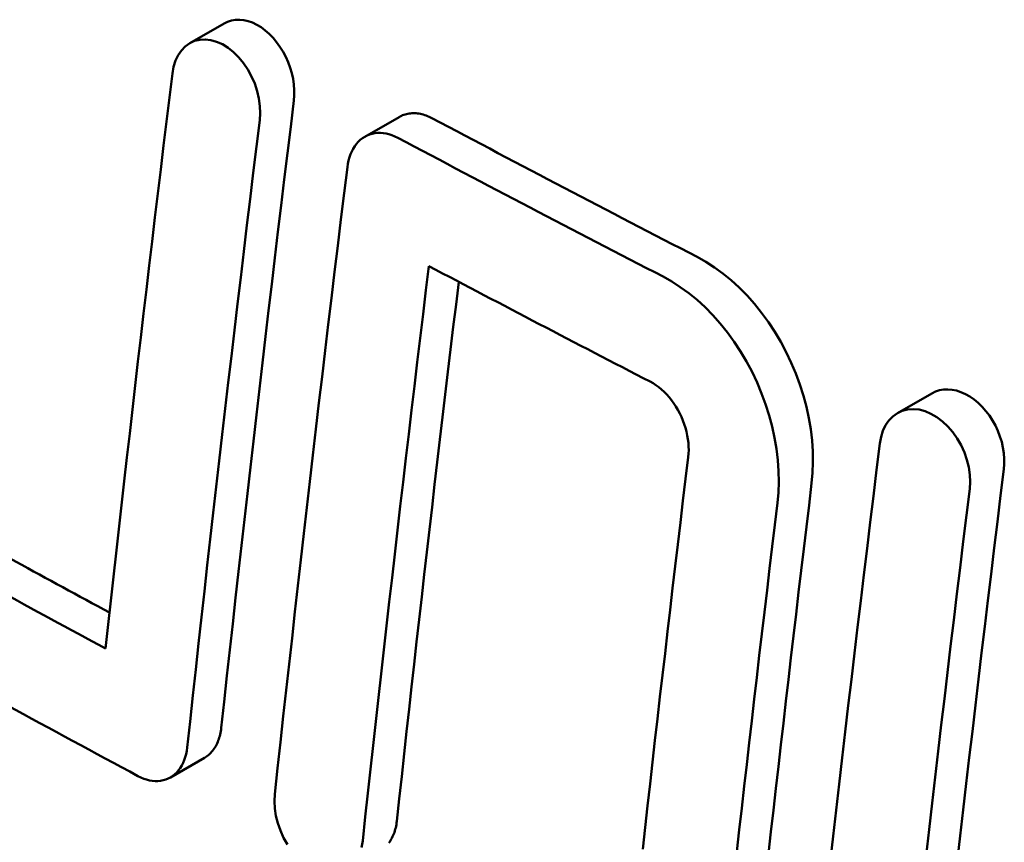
# Model space of a CAD drawing. Header units: millimetres. Extents: x 185 to 1856, y 145 to 1263.
# Tile 55 of 69: x 1603.21 to 1611.46, y 746.63 to 753.53. Entities that reach past the tile are written whole.
import ezdxf

# ---------------------------------------------------------------- set-up
doc = ezdxf.new("R2010")
doc.units = ezdxf.units.MM
doc.header["$LTSCALE"] = 5
doc.layers.add('Sichtbare Kanten(DIN)', color=7, linetype='Continuous', lineweight=50)

msp = doc.modelspace()

# ---------------------------------------------------------------- linework, layer by layer
at = {"layer": 'Sichtbare Kanten(DIN)'}
for p, q in [((1604.6395, 753.3309), (1604.9258, 753.4958)), ((1606.1059, 752.5466), (1606.3923, 752.7115)), ((1610.5701, 750.231), (1610.8569, 750.3961)), ((1604.476, 747.1775), (1604.7615, 747.3419))]:
    msp.add_line(p, q, dxfattribs=at)
at = {"layer": 'Sichtbare Kanten(DIN)', "flags": 128}
for points in [[(1604.9258, 753.4958), (1604.9558, 753.5103), (1604.9877, 753.5204), (1605.0212, 753.5261), (1605.0559, 753.527), (1605.0915, 753.5234), (1605.1277, 753.5151), (1605.1641, 753.5023), (1605.2003, 753.485), (1605.236, 753.4634), (1605.2709, 753.4378), (1605.3046, 753.4084), (1605.3366, 753.3754), (1605.3669, 753.3393), (1605.3948, 753.3004), (1605.4204, 753.2591), (1605.4434, 753.2157), (1605.4634, 753.1707), (1605.4803, 753.1247), (1605.4941, 753.0779), (1605.5045, 753.0308), (1605.5114, 752.9839), (1605.5149, 752.9377), (1605.5149, 752.8926), (1605.5114, 752.8488)], [(1605.225, 752.6839), (1605.229, 752.7427), (1605.2266, 752.8038), (1605.218, 752.8663), (1605.2033, 752.9293), (1605.1828, 752.9913), (1605.1566, 753.0516), (1605.1253, 753.1091), (1605.0894, 753.1626), (1605.0495, 753.2114), (1605.0062, 753.2545), (1604.9603, 753.2912), (1604.9126, 753.3208), (1604.8641, 753.3427), (1604.8156, 753.3565), (1604.7679, 753.3622), (1604.7219, 753.3596), (1604.6784, 753.3488), (1604.6379, 753.33), (1604.6013, 753.3036), (1604.5691, 753.2701), (1604.5418, 753.2299), (1604.5199, 753.1838), (1604.5037, 753.1326), (1604.4936, 753.0771)], [(1604.4936, 753.0771), (1604.4689, 752.8755), (1604.4443, 752.6739), (1604.4198, 752.4725), (1604.3954, 752.2711), (1604.3712, 752.0697), (1604.347, 751.8684), (1604.323, 751.6672), (1604.2992, 751.4661), (1604.2754, 751.265), (1604.2517, 751.064), (1604.2282, 750.8631), (1604.2048, 750.6623), (1604.1815, 750.4615), (1604.1584, 750.2608), (1604.1353, 750.0602), (1604.1124, 749.8596), (1604.0896, 749.6591), (1604.0669, 749.4587), (1604.0443, 749.2584), (1604.0219, 749.0581), (1603.9996, 748.858), (1603.9774, 748.6579), (1603.9553, 748.4579), (1603.9333, 748.258)], [(1605.5114, 752.8488), (1605.4843, 752.6288), (1605.4575, 752.409), (1605.4308, 752.1891), (1605.4042, 751.9694), (1605.3778, 751.7498), (1605.3515, 751.5302), (1605.3253, 751.3107), (1605.2993, 751.0913), (1605.2734, 750.872), (1605.2477, 750.6528), (1605.2222, 750.4337), (1605.1967, 750.2146), (1605.1714, 749.9956), (1605.1463, 749.7768), (1605.1213, 749.558), (1605.0964, 749.3393), (1605.0717, 749.1207), (1605.0471, 748.9021), (1605.0227, 748.6837), (1604.9984, 748.4654), (1604.9743, 748.2472), (1604.9503, 748.029), (1604.9264, 747.811), (1604.9027, 747.593)], [(1606.3923, 752.7115), (1606.4022, 752.7169), (1606.4123, 752.7218), (1606.4225, 752.7262), (1606.433, 752.7301), (1606.4437, 752.7335), (1606.4546, 752.7364), (1606.4656, 752.7388), (1606.4768, 752.7407), (1606.4881, 752.7421), (1606.4996, 752.743), (1606.5113, 752.7434), (1606.523, 752.7433), (1606.5349, 752.7426), (1606.5468, 752.7414), (1606.5588, 752.7398), (1606.5709, 752.7376), (1606.583, 752.7349), (1606.5951, 752.7317), (1606.6073, 752.728), (1606.6195, 752.7238), (1606.6316, 752.7191), (1606.6438, 752.714), (1606.656, 752.7083), (1606.6681, 752.7021)], [(1604.6171, 747.4286), (1604.6408, 747.6465), (1604.6647, 747.8645), (1604.6886, 748.0827), (1604.7127, 748.3009), (1604.737, 748.5192), (1604.7614, 748.7376), (1604.7859, 748.9561), (1604.8106, 749.1747), (1604.8355, 749.3934), (1604.8604, 749.6121), (1604.8855, 749.831), (1604.9108, 750.0499), (1604.9362, 750.269), (1604.9617, 750.4881), (1604.9874, 750.7073), (1605.0133, 750.9266), (1605.0392, 751.146), (1605.0653, 751.3654), (1605.0916, 751.585), (1605.118, 751.8046), (1605.1445, 752.0243), (1605.1712, 752.2441), (1605.1981, 752.464), (1605.225, 752.6839)], [(1606.3816, 752.5372), (1606.3572, 752.5491), (1606.3327, 752.559), (1606.3082, 752.5669), (1606.2838, 752.5728), (1606.2596, 752.5766), (1606.2357, 752.5783), (1606.2122, 752.578), (1606.1893, 752.5756), (1606.167, 752.5712), (1606.1453, 752.5647), (1606.1245, 752.5562), (1606.1045, 752.5458), (1606.0856, 752.5335), (1606.0677, 752.5193), (1606.0509, 752.5034), (1606.0352, 752.4856), (1606.0208, 752.4663), (1606.0077, 752.4454), (1605.9959, 752.423), (1605.9856, 752.3992), (1605.9767, 752.3741), (1605.9694, 752.3479), (1605.9635, 752.3206), (1605.9592, 752.2923)], [(1605.9592, 752.2923), (1605.9322, 752.0723), (1605.9054, 751.8525), (1605.8787, 751.6327), (1605.8521, 751.413), (1605.8257, 751.1934), (1605.7995, 750.9738), (1605.7734, 750.7543), (1605.7474, 750.535), (1605.7215, 750.3157), (1605.6959, 750.0965), (1605.6703, 749.8773), (1605.6449, 749.6583), (1605.6196, 749.4393), (1605.5945, 749.2205), (1605.5695, 749.0017), (1605.5447, 748.783), (1605.52, 748.5644), (1605.4955, 748.3459), (1605.4711, 748.1275), (1605.4468, 747.9092), (1605.4227, 747.691), (1605.3987, 747.4729), (1605.3749, 747.2548), (1605.3512, 747.0369)], [(1608.891, 751.539), (1608.9641, 751.4982), (1609.0361, 751.4519), (1609.1069, 751.4003), (1609.1761, 751.3435), (1609.2434, 751.2819), (1609.3084, 751.2157), (1609.371, 751.1451), (1609.4307, 751.0708), (1609.4873, 750.9929), (1609.5407, 750.9117), (1609.5906, 750.8276), (1609.6368, 750.7406), (1609.6792, 750.6516), (1609.7173, 750.561), (1609.7512, 750.469), (1609.7807, 750.3761), (1609.8058, 750.2824), (1609.8263, 750.1884), (1609.8422, 750.0946), (1609.8532, 750.0016), (1609.8596, 749.9097), (1609.8611, 749.8192), (1609.8579, 749.7303), (1609.8499, 749.6433)], [(1606.088, 746.6468), (1606.1097, 746.8466), (1606.1315, 747.0464), (1606.1535, 747.2464), (1606.1755, 747.4464), (1606.1977, 747.6465), (1606.22, 747.8466), (1606.2425, 748.0469), (1606.265, 748.2472), (1606.2877, 748.4476), (1606.3105, 748.6481), (1606.3334, 748.8487), (1606.3564, 749.0493), (1606.3796, 749.25), (1606.4029, 749.4508), (1606.4263, 749.6516), (1606.4498, 749.8526), (1606.4734, 750.0536), (1606.4972, 750.2546), (1606.521, 750.4558), (1606.545, 750.657), (1606.5692, 750.8582), (1606.5934, 751.0596), (1606.6177, 751.261), (1606.6422, 751.4625)], [(1606.8925, 751.3306), (1606.8697, 751.1416), (1606.8469, 750.9526), (1606.8243, 750.7637), (1606.8018, 750.5749), (1606.7794, 750.3861), (1606.7571, 750.1973), (1606.7349, 750.0086), (1606.7128, 749.82), (1606.6908, 749.6315), (1606.6689, 749.443), (1606.6471, 749.2546), (1606.6254, 749.0662), (1606.6039, 748.8779), (1606.5824, 748.6897), (1606.561, 748.5016), (1606.5398, 748.3135), (1606.5186, 748.1255), (1606.4976, 747.9375), (1606.4767, 747.7496), (1606.4558, 747.5618), (1606.4351, 747.3741), (1606.4145, 747.1864), (1606.394, 746.9988), (1606.3736, 746.8113)], [(1609.5634, 749.4783), (1609.5714, 749.5653), (1609.5746, 749.6542), (1609.573, 749.7447), (1609.5667, 749.8367), (1609.5556, 749.9297), (1609.5397, 750.0235), (1609.5192, 750.1175), (1609.4941, 750.2112), (1609.4645, 750.3041), (1609.4306, 750.3961), (1609.3925, 750.4867), (1609.3501, 750.5758), (1609.3038, 750.6627), (1609.2539, 750.7469), (1609.2005, 750.8281), (1609.1439, 750.906), (1609.0842, 750.9803), (1609.0216, 751.0508), (1608.9565, 751.117), (1608.8894, 751.1785), (1608.8203, 751.2352), (1608.7495, 751.2869), (1608.6774, 751.3332), (1608.6044, 751.374)], [(1608.4962, 750.4941), (1608.5205, 750.4805), (1608.5445, 750.4651), (1608.5681, 750.4479), (1608.5912, 750.4289), (1608.6136, 750.4084), (1608.6352, 750.3864), (1608.6561, 750.3629), (1608.676, 750.3381), (1608.6949, 750.3121), (1608.7127, 750.285), (1608.7293, 750.257), (1608.7446, 750.2282), (1608.7587, 750.1986), (1608.7714, 750.1683), (1608.7828, 750.1375), (1608.7926, 750.1065), (1608.801, 750.0753), (1608.8078, 750.044), (1608.8131, 750.0128), (1608.8168, 749.9817), (1608.8189, 749.951), (1608.8195, 749.9208), (1608.8184, 749.8911), (1608.8157, 749.8622)], [(1610.8569, 750.3961), (1610.8876, 750.4111), (1610.9202, 750.4217), (1610.9545, 750.4278), (1610.9901, 750.4294), (1611.0266, 750.4264), (1611.0637, 750.4188), (1611.1011, 750.4067), (1611.1384, 750.3901), (1611.1752, 750.3692), (1611.2111, 750.3443), (1611.2458, 750.3155), (1611.279, 750.2832), (1611.3102, 750.2476), (1611.3392, 750.2093), (1611.3657, 750.1684), (1611.3895, 750.1254), (1611.4103, 750.0808), (1611.428, 750.035), (1611.4423, 749.9885), (1611.4532, 749.9415), (1611.4605, 749.8947), (1611.4642, 749.8486), (1611.4644, 749.8035), (1611.4609, 749.7598)], [(1611.1741, 749.5946), (1611.1779, 749.6534), (1611.1753, 749.7145), (1611.1663, 749.7769), (1611.1509, 749.8396), (1611.1294, 749.9013), (1611.1022, 749.9612), (1611.0697, 750.0182), (1611.0325, 750.071), (1610.9912, 750.1191), (1610.9464, 750.1614), (1610.8991, 750.1971), (1610.85, 750.2257), (1610.8001, 750.2466), (1610.7502, 750.2596), (1610.7013, 750.2643), (1610.6541, 750.2608), (1610.6094, 750.2492), (1610.5681, 750.2298), (1610.5306, 750.2028), (1610.4977, 750.1689), (1610.4699, 750.1284), (1610.4476, 750.0821), (1610.4312, 750.0308), (1610.421, 749.9753)], [(1610.421, 749.9753), (1610.394, 749.7554), (1610.3671, 749.5355), (1610.3404, 749.3157), (1610.3138, 749.096), (1610.2874, 748.8764), (1610.2611, 748.6568), (1610.2349, 748.4373), (1610.2089, 748.2179), (1610.1831, 747.9986), (1610.1573, 747.7794), (1610.1318, 747.5603), (1610.1063, 747.3412), (1610.081, 747.1222), (1610.0559, 746.9034), (1610.0309, 746.6846), (1610.006, 746.4659)], [(1608.8157, 749.8622), (1608.7937, 749.6791), (1608.7718, 749.4962), (1608.75, 749.3132), (1608.7282, 749.1304), (1608.7066, 748.9476), (1608.6851, 748.7648), (1608.6636, 748.5821), (1608.6423, 748.3995), (1608.6211, 748.2169), (1608.5999, 748.0344), (1608.5789, 747.8519), (1608.5579, 747.6695), (1608.5371, 747.4872), (1608.5164, 747.3049), (1608.4957, 747.1227), (1608.4752, 746.9406), (1608.4547, 746.7585), (1608.4344, 746.5765)], [(1611.4609, 749.7598), (1611.4338, 749.5398), (1611.4069, 749.3199), (1611.3802, 749.1001), (1611.3536, 748.8804), (1611.3271, 748.6607), (1611.3007, 748.4411), (1611.2746, 748.2216), (1611.2485, 748.0022), (1611.2226, 747.7829), (1611.1968, 747.5637), (1611.1712, 747.3445), (1611.1458, 747.1254), (1611.1204, 746.9064), (1611.0952, 746.6875), (1611.0702, 746.4687)], [(1609.8499, 749.6433), (1609.8279, 749.4603), (1609.8059, 749.2773), (1609.784, 749.0943), (1609.7623, 748.9115), (1609.7406, 748.7286), (1609.719, 748.5459), (1609.6976, 748.3632), (1609.6762, 748.1805), (1609.6549, 747.9979), (1609.6338, 747.8154), (1609.6127, 747.6329), (1609.5917, 747.4505), (1609.5709, 747.2681), (1609.5501, 747.0859), (1609.5294, 746.9036), (1609.5088, 746.7215), (1609.4884, 746.5394)], [(1610.8089, 746.5226), (1610.8341, 746.7415), (1610.8594, 746.9605), (1610.8848, 747.1796), (1610.9104, 747.3987), (1610.9361, 747.6179), (1610.962, 747.8372), (1610.988, 748.0566), (1611.0142, 748.2761), (1611.0405, 748.4957), (1611.0669, 748.7153), (1611.0935, 748.935), (1611.1202, 749.1548), (1611.1471, 749.3747), (1611.1741, 749.5946)], [(1609.2228, 746.5567), (1609.2433, 746.7389), (1609.264, 746.9211), (1609.2847, 747.1034), (1609.3056, 747.2857), (1609.3265, 747.4681), (1609.3475, 747.6505), (1609.3687, 747.8331), (1609.3899, 748.0156), (1609.4113, 748.1983), (1609.4327, 748.381), (1609.4542, 748.5637), (1609.4759, 748.7465), (1609.4976, 748.9294), (1609.5195, 749.1123), (1609.5414, 749.2953), (1609.5634, 749.4783)], [(1604.9027, 747.593), (1604.9009, 747.5788), (1604.8988, 747.5648), (1604.8963, 747.5511), (1604.8934, 747.5376), (1604.8901, 747.5244), (1604.8864, 747.5115), (1604.8823, 747.4989), (1604.8779, 747.4866), (1604.8731, 747.4746), (1604.8679, 747.463), (1604.8624, 747.4517), (1604.8565, 747.4408), (1604.8503, 747.4302), (1604.8438, 747.42), (1604.8369, 747.4103), (1604.8297, 747.4009), (1604.8222, 747.392), (1604.8144, 747.3835), (1604.8063, 747.3755), (1604.7979, 747.3678), (1604.7892, 747.3607), (1604.7803, 747.354), (1604.771, 747.3477), (1604.7615, 747.3419)], [(1604.2042, 747.1892), (1604.2284, 747.1772), (1604.2526, 747.1671), (1604.2768, 747.1591), (1604.3009, 747.153), (1604.3248, 747.149), (1604.3484, 747.1471), (1604.3715, 747.1472), (1604.394, 747.1494), (1604.416, 747.1536), (1604.4373, 747.1598), (1604.4577, 747.1681), (1604.4772, 747.1782), (1604.4957, 747.1902), (1604.5132, 747.2041), (1604.5296, 747.2198), (1604.5448, 747.2373), (1604.5588, 747.2564), (1604.5714, 747.277), (1604.5827, 747.2991), (1604.5925, 747.3227), (1604.601, 747.3475), (1604.6079, 747.3735), (1604.6133, 747.4005), (1604.6171, 747.4286)], [(1605.3512, 747.0369), (1605.3482, 746.9785), (1605.3515, 746.9179), (1605.361, 746.8558), (1605.3767, 746.7934), (1605.3983, 746.7319), (1605.4254, 746.6721), (1605.4576, 746.6151)], [(1606.3736, 746.8113), (1606.3718, 746.797), (1606.3697, 746.7831), (1606.3672, 746.7693), (1606.3642, 746.7559), (1606.3609, 746.7427), (1606.3572, 746.7298), (1606.3531, 746.7171), (1606.3487, 746.7048), (1606.3439, 746.6928), (1606.3387, 746.6812), (1606.3331, 746.6699), (1606.3272, 746.6589), (1606.321, 746.6484), (1606.3144, 746.6382), (1606.3075, 746.6284)], [(1606.0787, 746.5917), (1606.088, 746.6468)]]:
    msp.add_lwpolyline(points, dxfattribs=at)
at = {"layer": 'Sichtbare Kanten(DIN)'}
for centre, major_axis, start_param, end_param in [((1783.4506, 863.4627), (261.2399, 0), 3.96911, 3.980607), ((1783.4506, 863.4627), (-261.6446, 0), 0.827452, 0.838931), ((1783.4506, 862.6451), (261.7975, 0), 3.970932, 3.980493), ((1783.4506, 858.5574), (262.1098, 0), 3.949884, 3.958105), ((1783.4506, 858.5574), (-262.5134, 0), 0.808256, 0.817783), ((1783.4506, 857.7399), (262.647, 0), 3.949837, 3.961264)]:
    msp.add_ellipse(centre, major_axis=major_axis, ratio=0.575862, start_param=start_param, end_param=end_param, dxfattribs=at)

doc.saveas('drawing.dxf')
